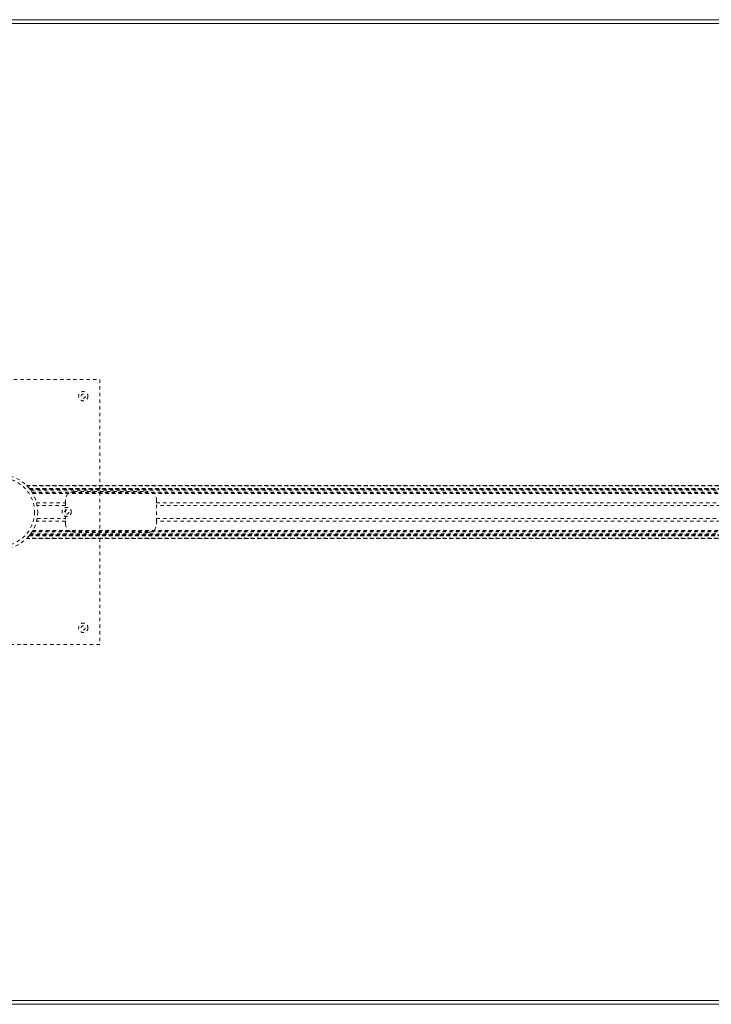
# Model space of a CAD drawing. Header units: inches. Extents: x 7.1 to 78.6, y 25.7 to 55.4.
# Tile 3 of 6: x 19.3 to 40.2, y 25.7 to 55.4. Entities that reach past the tile are written whole.
import ezdxf

# ---------------------------------------------------------------- set-up
doc = ezdxf.new("R2010")
doc.units = ezdxf.units.IN
doc.header["$MEASUREMENT"] = 0
doc.linetypes.add('SLD-Dashed', pattern=[0.075, 0.05, -0.025])
doc.linetypes.add('SLD-Solid', pattern=[0])

msp = doc.modelspace()

# ---------------------------------------------------------------- linework, layer by layer
at = {"color": 7, "linetype": 'SLD-Solid', "lineweight": 15}
for p, q in [((7.09, 55.432), (78.59, 55.432)), ((7.208, 55.314), (78.472, 55.314)), ((78.472, 55.314), (7.208, 55.314)), ((78.59, 25.682), (7.09, 25.682)), ((78.472, 25.801), (7.208, 25.801)), ((7.208, 25.801), (78.472, 25.801))]:
    msp.add_line(p, q, dxfattribs=at)
at = {"color": 7, "linetype": 'SLD-Dashed', "lineweight": 0}
for p, q in [((15.715, 44.557), (21.715, 44.557)), ((21.715, 44.557), (21.715, 36.557)), ((19.501, 41.362), (66.18, 41.362)), ((66.179, 41.363), (19.502, 41.363)), ((19.513, 41.35), (66.167, 41.35)), ((19.584, 41.272), (19.588, 41.268)), ((19.584, 41.272), (66.097, 41.272)), ((66.097, 41.272), (19.584, 41.272)), ((66.093, 41.268), (19.588, 41.268)), ((19.591, 41.264), (66.09, 41.264)), ((66.09, 41.264), (19.591, 41.264)), ((66.085, 41.258), (19.595, 41.258)), ((19.603, 41.249), (66.078, 41.249)), ((19.604, 41.248), (66.077, 41.248)), ((66.076, 41.246), (19.605, 41.246)), ((66.074, 41.244), (19.607, 41.244)), ((19.629, 41.213), (66.051, 41.213)), ((19.668, 41.156), (66.013, 41.156)), ((19.683, 41.13), (65.997, 41.13)), ((19.694, 41.113), (65.987, 41.113)), ((20.93, 41.172), (23.18, 41.172)), ((19.805, 40.839), (20.68, 40.839)), ((20.68, 40.839), (20.68, 40.922)), ((20.68, 40.839), (20.68, 40.276)), ((23.43, 40.922), (23.43, 40.839)), ((23.43, 40.276), (23.43, 40.839)), ((23.43, 40.839), (62.25, 40.839)), ((20.68, 40.755), (19.823, 40.755)), ((62.25, 40.755), (23.43, 40.755)), ((20.68, 40.276), (19.805, 40.276)), ((19.823, 40.36), (20.68, 40.36)), ((20.68, 40.192), (20.68, 40.276)), ((23.43, 40.36), (62.25, 40.36)), ((62.25, 40.276), (23.43, 40.276)), ((23.43, 40.276), (23.43, 40.192)), ((19.619, 39.887), (19.591, 39.851)), ((66.077, 39.867), (19.604, 39.867)), ((19.605, 39.869), (66.076, 39.869)), ((19.607, 39.871), (66.074, 39.871)), ((19.623, 39.893), (66.057, 39.893)), ((19.668, 39.959), (19.665, 39.954)), ((19.668, 39.959), (66.013, 39.959)), ((19.683, 39.984), (65.997, 39.984)), ((19.694, 40.002), (65.987, 40.002)), ((23.18, 39.942), (20.93, 39.942)), ((19.5, 39.752), (66.181, 39.752)), ((19.501, 39.752), (19.502, 39.753)), ((66.18, 39.752), (19.501, 39.752)), ((19.502, 39.752), (66.179, 39.752)), ((66.167, 39.764), (19.513, 39.764)), ((19.588, 39.847), (19.584, 39.842)), ((66.097, 39.842), (19.584, 39.842)), ((19.584, 39.842), (66.097, 39.842)), ((19.588, 39.847), (66.093, 39.847)), ((19.589, 39.848), (66.092, 39.848)), ((66.09, 39.851), (19.591, 39.851)), ((19.591, 39.851), (66.09, 39.851)), ((66.08, 39.863), (19.6, 39.863)), ((21.715, 36.557), (15.715, 36.557))]:
    msp.add_line(p, q, dxfattribs=at)
at = {"color": 7, "linetype": 'SLD-Dashed', "lineweight": 0, "flags": 128}
for points in [[(19.823, 40.755), (19.825, 40.744), (19.826, 40.735)], [(19.823, 40.364), (19.823, 40.361), (19.823, 40.36)]]:
    msp.add_lwpolyline(points, dxfattribs=at)
at = {"color": 7, "linetype": 'SLD-Dashed', "lineweight": 0}
for centre, radius in [((21.215, 44.057), 0.14), ((21.215, 44.057), 0.0625), ((18.715, 40.557), 1.125), ((18.715, 40.557), 1.03), ((20.715, 40.557), 0.14), ((20.715, 40.557), 0.0625), ((21.215, 37.057), 0.141), ((21.215, 37.057), 0.0625)]:
    msp.add_circle(centre, radius, dxfattribs=at)
for centre, radius, start, end in [((18.797, 40.64), 1.009, 44.7694, 45.7421), ((18.739, 40.579), 1.093, 37.6182, 45.7578), ((18.307, 40.235), 1.645, 37.7999, 38.6862), ((18.775, 40.602), 1.051, 35.5987, 38.6427), ((18.721, 40.561), 1.118, 29.5676, 32.1434), ((20.93, 40.922), 0.25, 90, 180), ((23.18, 40.922), 0.25, 0, 90), ((20.93, 40.192), 0.25, 180, 270), ((23.18, 40.192), 0.25, 270, 360), ((18.332, 40.86), 1.613, 321.3051, 322.2089), ((18.716, 40.557), 1.124, 322.2613, 329.3855), ((18.724, 40.552), 1.115, 327.8536, 330.4355), ((18.717, 40.555), 1.122, 314.3071, 315.1815)]:
    msp.add_arc(centre, radius, start, end, dxfattribs=at)

doc.saveas('drawing.dxf')
